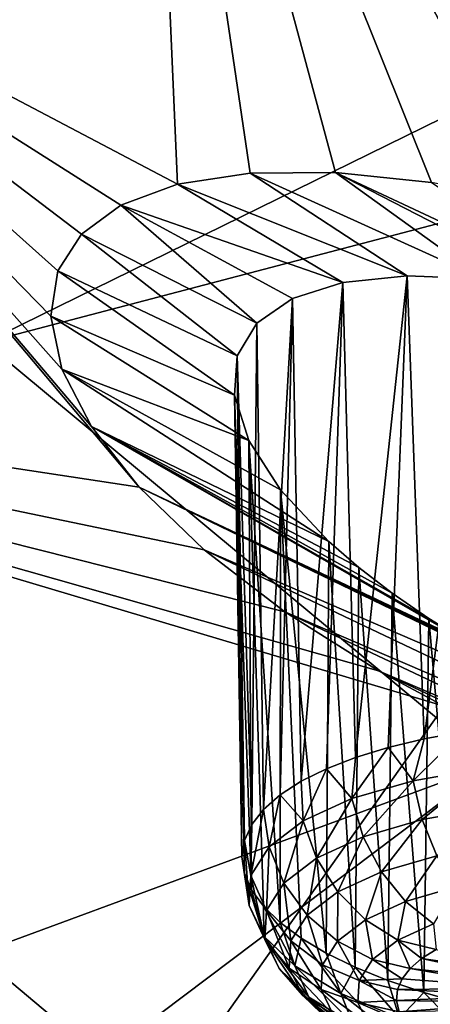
# Model space of a CAD drawing. Header units: metres. Extents: x -92 to 264, y -100 to 50.
# Tile 122 of 256: x 149.84 to 151.17, y -7.03 to -3.83. Entities that reach past the tile are written whole.
import ezdxf

# ---------------------------------------------------------------- set-up
doc = ezdxf.new("R2010")
doc.units = ezdxf.units.M
doc.layers.add('solid_21062050_01', color=7, linetype='CONTINUOUS')

msp = doc.modelspace()

# ---------------------------------------------------------------- linework, layer by layer
at = {"layer": 'solid_21062050_01'}
for points in [[(156.549606, -1.524367, 190.333099), (148.417587, -3.466861, 188.231705), (149.727386, -4.876524, 192.147202)], [(157.949753, -2.71529, 193.641006), (156.549606, -1.524367, 190.333099), (149.727386, -4.876524, 192.147202)], [(150.351669, -4.363104, 155.195618), (148.644531, -3.461677, 154.932724), (150.251465, -2.048385, 151.007156)], [(150.251465, -2.048385, 151.007156), (153.864624, -3.604831, 151.072372), (152.465591, -4.755909, 154.27037)], [(152.236984, -4.657508, 154.255035), (150.251465, -2.048385, 151.007156), (152.465591, -4.755909, 154.27037)], [(150.587662, -4.326696, 154.929382), (150.351669, -4.363104, 155.195618), (150.251465, -2.048385, 151.007156)], [(150.864563, -4.324512, 154.698349), (150.587662, -4.326696, 154.929382), (150.251465, -2.048385, 151.007156)], [(151.176437, -4.357282, 154.509399), (150.864563, -4.324512, 154.698349), (150.251465, -2.048385, 151.007156)], [(151.517517, -4.425045, 154.367981), (151.176437, -4.357282, 154.509399), (150.251465, -2.048385, 151.007156)], [(151.875229, -4.526186, 154.281769), (151.517517, -4.425045, 154.367981), (150.251465, -2.048385, 151.007156)], [(152.236984, -4.657508, 154.255035), (151.875229, -4.526186, 154.281769), (150.251465, -2.048385, 151.007156)], [(157.949753, -2.71529, 193.641006), (149.727386, -4.876524, 192.147202), (151.372314, -6.245296, 195.949112)], [(150.227112, -5.347024, 157.258469), (147.386841, -4.915012, 158.969528), (148.644531, -3.461677, 154.932724)], [(150.072754, -5.149994, 156.991211), (150.227112, -5.347024, 157.258469), (148.644531, -3.461677, 154.932724)], [(149.976913, -4.963315, 156.697739), (150.072754, -5.149994, 156.991211), (148.644531, -3.461677, 154.932724)], [(149.940475, -4.791667, 156.386093), (149.976913, -4.963315, 156.697739), (148.644531, -3.461677, 154.932724)], [(149.963379, -4.643807, 156.073273), (149.940475, -4.791667, 156.386093), (148.644531, -3.461677, 154.932724)], [(150.040848, -4.525067, 155.773438), (149.963379, -4.643807, 156.073273), (148.644531, -3.461677, 154.932724)], [(150.167709, -4.430853, 155.48172), (150.040848, -4.525067, 155.773438), (148.644531, -3.461677, 154.932724)], [(150.351669, -4.363104, 155.195618), (150.167709, -4.430853, 155.48172), (148.644531, -3.461677, 154.932724)], [(151.096939, -4.659872, 155.161392), (150.351669, -4.363104, 155.195618), (150.587662, -4.326696, 154.929382)], [(151.343231, -4.670316, 154.983063), (150.587662, -4.326696, 154.929382), (150.864563, -4.324512, 154.698349)], [(151.096939, -4.659872, 155.161392), (150.587662, -4.326696, 154.929382), (151.343231, -4.670316, 154.983063)], [(151.765396, -4.746958, 154.796906), (150.864563, -4.324512, 154.698349), (151.176437, -4.357282, 154.509399)], [(151.619354, -4.713389, 154.846878), (150.864563, -4.324512, 154.698349), (151.765396, -4.746958, 154.796906)], [(151.343231, -4.670316, 154.983063), (150.864563, -4.324512, 154.698349), (151.619354, -4.713389, 154.846878)], [(150.888687, -4.68154, 155.373627), (150.167709, -4.430853, 155.48172), (150.351669, -4.363104, 155.195618)], [(150.888687, -4.68154, 155.373627), (150.351669, -4.363104, 155.195618), (151.096939, -4.659872, 155.161392)], [(150.609283, -4.814153, 155.865662), (150.040848, -4.525067, 155.773438), (150.167709, -4.430853, 155.48172)], [(150.724609, -4.733745, 155.611252), (150.609283, -4.814153, 155.865662), (150.167709, -4.430853, 155.48172)], [(150.724609, -4.733745, 155.611252), (150.167709, -4.430853, 155.48172), (150.888687, -4.68154, 155.373627)], [(150.545883, -4.920071, 156.128799), (149.963379, -4.643807, 156.073273), (150.040848, -4.525067, 155.773438)], [(150.545883, -4.920071, 156.128799), (150.040848, -4.525067, 155.773438), (150.609283, -4.814153, 155.865662)], [(150.536804, -5.048376, 156.392563), (149.940475, -4.791667, 156.386093), (149.963379, -4.643807, 156.073273)], [(150.536804, -5.048376, 156.392563), (149.963379, -4.643807, 156.073273), (150.545883, -4.920071, 156.128799)], [(150.888687, -4.68154, 155.373627), (151.096939, -4.659872, 155.161392), (150.929581, -6.224506, 154.816528)], [(151.096939, -4.659872, 155.161392), (151.035645, -6.192112, 154.715317), (150.929581, -6.224506, 154.816528)], [(151.096939, -4.659872, 155.161392), (151.152206, -6.164388, 154.624832), (151.035645, -6.192112, 154.715317)], [(151.096939, -4.659872, 155.161392), (151.343231, -4.670316, 154.983063), (151.152206, -6.164388, 154.624832)], [(150.724609, -4.733745, 155.611252), (150.888687, -4.68154, 155.373627), (150.753464, -6.301832, 155.04657)], [(150.888687, -4.68154, 155.373627), (150.835175, -6.261213, 154.927353), (150.753464, -6.301832, 155.04657)], [(150.888687, -4.68154, 155.373627), (150.929581, -6.224506, 154.816528), (150.835175, -6.261213, 154.927353)], [(151.343231, -4.670316, 154.983063), (151.277985, -6.141635, 154.546066), (151.152206, -6.164388, 154.624832)], [(150.724609, -4.733745, 155.611252), (150.631546, -6.392986, 155.304932), (150.609283, -4.814153, 155.865662)], [(150.724609, -4.733745, 155.611252), (150.685333, -6.345918, 155.172897), (150.631546, -6.392986, 155.304932)], [(150.724609, -4.733745, 155.611252), (150.753464, -6.301832, 155.04657), (150.685333, -6.345918, 155.172897)], [(150.583603, -5.195031, 156.647858), (149.976913, -4.963315, 156.697739), (149.940475, -4.791667, 156.386093)], [(150.583603, -5.195031, 156.647858), (149.940475, -4.791667, 156.386093), (150.536804, -5.048376, 156.392563)], [(150.545883, -4.920071, 156.128799), (150.609283, -4.814153, 155.865662), (150.592667, -6.442523, 155.441223)], [(150.592667, -6.442523, 155.441223), (150.609283, -4.814153, 155.865662), (150.631546, -6.392986, 155.304932)], [(151.372314, -6.245296, 195.949112), (149.727386, -4.876524, 192.147202), (143.652115, -9.096696, 195.279663)], [(146.486908, -6.398508, 163.090088), (147.386841, -4.915012, 158.969528), (150.295715, -7.360925, 161.505325)], [(147.386841, -4.915012, 158.969528), (151.217194, -6.057369, 157.88533), (150.295715, -7.360925, 161.505325)], [(151.004379, -5.942817, 157.824905), (151.217194, -6.057369, 157.88533), (147.386841, -4.915012, 158.969528)], [(150.700287, -5.751291, 157.684494), (151.004379, -5.942817, 157.824905), (147.386841, -4.915012, 158.969528)], [(150.438385, -5.550193, 157.493118), (150.700287, -5.751291, 157.684494), (147.386841, -4.915012, 158.969528)], [(150.227112, -5.347024, 157.258469), (150.438385, -5.550193, 157.493118), (147.386841, -4.915012, 158.969528)], [(150.536804, -5.048376, 156.392563), (150.545883, -4.920071, 156.128799), (150.561234, -6.546809, 155.720627)], [(150.545883, -4.920071, 156.128799), (150.569153, -6.493985, 155.580307), (150.561234, -6.546809, 155.720627)], [(150.545883, -4.920071, 156.128799), (150.592667, -6.442523, 155.441223), (150.569153, -6.493985, 155.580307)], [(150.842957, -5.522797, 157.095093), (150.072754, -5.149994, 156.991211), (149.976913, -4.963315, 156.697739)], [(150.68631, -5.355166, 156.885315), (149.976913, -4.963315, 156.697739), (150.583603, -5.195031, 156.647858)], [(150.842957, -5.522797, 157.095093), (149.976913, -4.963315, 156.697739), (150.68631, -5.355166, 156.885315)], [(150.536804, -5.048376, 156.392563), (150.569016, -6.600414, 155.860641), (150.592392, -6.654216, 155.998856)], [(150.583603, -5.195031, 156.647858), (150.536804, -5.048376, 156.392563), (150.592392, -6.654216, 155.998856)], [(150.536804, -5.048376, 156.392563), (150.561234, -6.546809, 155.720627), (150.569016, -6.600414, 155.860641)], [(151.296234, -5.85213, 157.393982), (150.227112, -5.347024, 157.258469), (150.072754, -5.149994, 156.991211)], [(150.940155, -5.607279, 157.186554), (150.072754, -5.149994, 156.991211), (150.842957, -5.522797, 157.095093)], [(151.048843, -5.69097, 157.267517), (150.072754, -5.149994, 156.991211), (150.940155, -5.607279, 157.186554)], [(151.167953, -5.77292, 157.336975), (150.072754, -5.149994, 156.991211), (151.048843, -5.69097, 157.267517)], [(151.296234, -5.85213, 157.393982), (150.072754, -5.149994, 156.991211), (151.167953, -5.77292, 157.336975)], [(150.583603, -5.195031, 156.647858), (150.631134, -6.707623, 156.133728), (150.684799, -6.76005, 156.263779)], [(150.68631, -5.355166, 156.885315), (150.583603, -5.195031, 156.647858), (150.684799, -6.76005, 156.263779)], [(150.583603, -5.195031, 156.647858), (150.592392, -6.654216, 155.998856), (150.631134, -6.707623, 156.133728)], [(150.227112, -5.347024, 157.258469), (152.712326, -6.533417, 157.669937), (150.438385, -5.550193, 157.493118)], [(151.574615, -5.998682, 157.468063), (152.712326, -6.533417, 157.669937), (150.227112, -5.347024, 157.258469)], [(151.432343, -5.927705, 157.437881), (150.227112, -5.347024, 157.258469), (151.296234, -5.85213, 157.393982)], [(151.574615, -5.998682, 157.468063), (150.227112, -5.347024, 157.258469), (151.432343, -5.927705, 157.437881)], [(150.68631, -5.355166, 156.885315), (150.684799, -6.76005, 156.263779), (150.752808, -6.810924, 156.387589)], [(150.68631, -5.355166, 156.885315), (150.752808, -6.810924, 156.387589), (150.834412, -6.859686, 156.503799)], [(150.842957, -5.522797, 157.095093), (150.68631, -5.355166, 156.885315), (150.834412, -6.859686, 156.503799)], [(150.842957, -5.522797, 157.095093), (150.834412, -6.859686, 156.503799), (150.928711, -6.905804, 156.611145)], [(150.940155, -5.607279, 157.186554), (150.842957, -5.522797, 157.095093), (150.928711, -6.905804, 156.611145)], [(150.438385, -5.550193, 157.493118), (152.712326, -6.533417, 157.669937), (152.387375, -6.476655, 157.808365)], [(150.438385, -5.550193, 157.493118), (152.387375, -6.476655, 157.808365), (150.700287, -5.751291, 157.684494)], [(150.940155, -5.607279, 157.186554), (150.928711, -6.905804, 156.611145), (151.034668, -6.948771, 156.70845)], [(151.048843, -5.69097, 157.267517), (150.940155, -5.607279, 157.186554), (151.034668, -6.948771, 156.70845)], [(151.048843, -5.69097, 157.267517), (151.034668, -6.948771, 156.70845), (151.151138, -6.988116, 156.794632)], [(151.167953, -5.77292, 157.336975), (151.048843, -5.69097, 157.267517), (151.151138, -6.988116, 156.794632)], [(150.700287, -5.751291, 157.684494), (152.387375, -6.476655, 157.808365), (152.04483, -6.387842, 157.897095)], [(150.700287, -5.751291, 157.684494), (152.04483, -6.387842, 157.897095), (151.004379, -5.942817, 157.824905)], [(151.167953, -5.77292, 157.336975), (151.151138, -6.988116, 156.794632), (151.276855, -7.023408, 156.868759)], [(151.296234, -5.85213, 157.393982), (151.167953, -5.77292, 157.336975), (151.276855, -7.023408, 156.868759)], [(151.004379, -5.942817, 157.824905), (152.04483, -6.387842, 157.897095), (151.691986, -6.267477, 157.931992)], [(151.004379, -5.942817, 157.824905), (151.691986, -6.267477, 157.931992), (151.217194, -6.057369, 157.88533)], [(150.295715, -7.360925, 161.505325), (151.217194, -6.057369, 157.88533), (154.424484, -8.048257, 159.615219)], [(151.116379, -6.300027, 154.631088), (151.035645, -6.192112, 154.715317), (151.152206, -6.164388, 154.624832)], [(151.116379, -6.300027, 154.631088), (151.152206, -6.164388, 154.624832), (151.277985, -6.141635, 154.546066)], [(151.34874, -6.25876, 154.487579), (151.116379, -6.300027, 154.631088), (151.277985, -6.141635, 154.546066)], [(150.91748, -6.358054, 154.813721), (150.929581, -6.224506, 154.816528), (151.035645, -6.192112, 154.715317)], [(151.116379, -6.300027, 154.631088), (150.91748, -6.358054, 154.813721), (151.035645, -6.192112, 154.715317)], [(150.91748, -6.358054, 154.813721), (150.835175, -6.261213, 154.927353), (150.929581, -6.224506, 154.816528)], [(151.372314, -6.245296, 195.949112), (143.652115, -9.096696, 195.279663), (145.613358, -10.586744, 199.418427)], [(153.3414, -7.564049, 199.612091), (151.372314, -6.245296, 195.949112), (145.613358, -10.586744, 199.418427)], [(150.759674, -6.430611, 155.028458), (150.753464, -6.301832, 155.04657), (150.835175, -6.261213, 154.927353)], [(150.91748, -6.358054, 154.813721), (150.759674, -6.430611, 155.028458), (150.835175, -6.261213, 154.927353)], [(151.145599, -6.426188, 154.631317), (151.116379, -6.300027, 154.631088), (151.34874, -6.25876, 154.487579)], [(151.145599, -6.426188, 154.631317), (151.34874, -6.25876, 154.487579), (151.368515, -6.386599, 154.493652)], [(150.759674, -6.430611, 155.028458), (150.685333, -6.345918, 155.172897), (150.753464, -6.301832, 155.04657)], [(150.954788, -6.481856, 154.806519), (150.91748, -6.358054, 154.813721), (151.116379, -6.300027, 154.631088)], [(150.954788, -6.481856, 154.806519), (151.116379, -6.300027, 154.631088), (151.145599, -6.426188, 154.631317)], [(150.649033, -6.514911, 155.267075), (150.631546, -6.392986, 155.304932), (150.685333, -6.345918, 155.172897)], [(150.759674, -6.430611, 155.028458), (150.649033, -6.514911, 155.267075), (150.685333, -6.345918, 155.172897)], [(150.803391, -6.551464, 155.012543), (150.759674, -6.430611, 155.028458), (150.91748, -6.358054, 154.813721)], [(150.803391, -6.551464, 155.012543), (150.91748, -6.358054, 154.813721), (150.954788, -6.481856, 154.806519)], [(150.589798, -6.607712, 155.520386), (150.631546, -6.392986, 155.304932), (150.649033, -6.514911, 155.267075)], [(150.589798, -6.607712, 155.520386), (150.592667, -6.442523, 155.441223), (150.631546, -6.392986, 155.304932)], [(151.145599, -6.426188, 154.631317), (151.368515, -6.386599, 154.493652), (151.193054, -6.54362, 154.65831)], [(146.486908, -6.398508, 163.090088), (150.295715, -7.360925, 161.505325), (149.675613, -8.687139, 165.189026)], [(150.954788, -6.481856, 154.806519), (151.145599, -6.426188, 154.631317), (151.014267, -6.595779, 154.822479)], [(151.145599, -6.426188, 154.631317), (151.193054, -6.54362, 154.65831), (151.014267, -6.595779, 154.822479)], [(150.589798, -6.607712, 155.520386), (150.569153, -6.493985, 155.580307), (150.592667, -6.442523, 155.441223)], [(150.69725, -6.632337, 155.241455), (150.649033, -6.514911, 155.267075), (150.759674, -6.430611, 155.028458)], [(150.803391, -6.551464, 155.012543), (150.69725, -6.632337, 155.241455), (150.759674, -6.430611, 155.028458)], [(150.803391, -6.551464, 155.012543), (150.954788, -6.481856, 154.806519), (150.872406, -6.661001, 155.015503)], [(150.954788, -6.481856, 154.806519), (151.014267, -6.595779, 154.822479), (150.872406, -6.661001, 155.015503)], [(150.584259, -6.70545, 155.778641), (150.561234, -6.546809, 155.720627), (150.569153, -6.493985, 155.580307)], [(150.589798, -6.607712, 155.520386), (150.584259, -6.70545, 155.778641), (150.569153, -6.493985, 155.580307)], [(150.640427, -6.721366, 155.484467), (150.589798, -6.607712, 155.520386), (150.649033, -6.514911, 155.267075)], [(150.640427, -6.721366, 155.484467), (150.649033, -6.514911, 155.267075), (150.69725, -6.632337, 155.241455)], [(150.584259, -6.70545, 155.778641), (150.569016, -6.600414, 155.860641), (150.561234, -6.546809, 155.720627)], [(150.803391, -6.551464, 155.012543), (150.772949, -6.736777, 155.229996), (150.69725, -6.632337, 155.241455)], [(150.803391, -6.551464, 155.012543), (150.872406, -6.661001, 155.015503), (150.772949, -6.736777, 155.229996)], [(151.014267, -6.595779, 154.822479), (151.193054, -6.54362, 154.65831), (151.091919, -6.692182, 154.860504)], [(151.193054, -6.54362, 154.65831), (151.255554, -6.644444, 154.710251), (151.091919, -6.692182, 154.860504)], [(150.632614, -6.804368, 156.031952), (150.592392, -6.654216, 155.998856), (150.569016, -6.600414, 155.860641)], [(150.584259, -6.70545, 155.778641), (150.632614, -6.804368, 156.031952), (150.569016, -6.600414, 155.860641)], [(150.635101, -6.815131, 155.732224), (150.584259, -6.70545, 155.778641), (150.589798, -6.607712, 155.520386)], [(150.635101, -6.815131, 155.732224), (150.589798, -6.607712, 155.520386), (150.640427, -6.721366, 155.484467)], [(150.872406, -6.661001, 155.015503), (151.014267, -6.595779, 154.822479), (150.962097, -6.751873, 155.03717)], [(151.014267, -6.595779, 154.822479), (151.091919, -6.692182, 154.860504), (150.962097, -6.751873, 155.03717)], [(150.640427, -6.721366, 155.484467), (150.69725, -6.632337, 155.241455), (150.719711, -6.820195, 155.457687)], [(150.719711, -6.820195, 155.457687), (150.69725, -6.632337, 155.241455), (150.772949, -6.736777, 155.229996)], [(151.091919, -6.692182, 154.860504), (151.255554, -6.644444, 154.710251), (151.182556, -6.764596, 154.91806)], [(150.632614, -6.804368, 156.031952), (150.631134, -6.707623, 156.133728), (150.592392, -6.654216, 155.998856)], [(150.872406, -6.661001, 155.015503), (150.871063, -6.821225, 155.233475), (150.772949, -6.736777, 155.229996)], [(150.872406, -6.661001, 155.015503), (150.962097, -6.751873, 155.03717), (150.871063, -6.821225, 155.233475)], [(150.681503, -6.910028, 155.975235), (150.632614, -6.804368, 156.031952), (150.584259, -6.70545, 155.778641)], [(150.681503, -6.910028, 155.975235), (150.584259, -6.70545, 155.778641), (150.635101, -6.815131, 155.732224)], [(150.733017, -6.900665, 156.270538), (150.684799, -6.76005, 156.263779), (150.631134, -6.707623, 156.133728)], [(150.632614, -6.804368, 156.031952), (150.733017, -6.900665, 156.270538), (150.631134, -6.707623, 156.133728)], [(150.962097, -6.751873, 155.03717), (151.091919, -6.692182, 154.860504), (151.066437, -6.817986, 155.07608)], [(151.091919, -6.692182, 154.860504), (151.182556, -6.764596, 154.91806), (151.066437, -6.817986, 155.07608)], [(150.635101, -6.815131, 155.732224), (150.640427, -6.721366, 155.484467), (150.714722, -6.908051, 155.689835)], [(150.640427, -6.721366, 155.484467), (150.719711, -6.820195, 155.457687), (150.714722, -6.908051, 155.689835)], [(150.719711, -6.820195, 155.457687), (150.772949, -6.736777, 155.229996), (150.822342, -6.897571, 155.441864)], [(150.822342, -6.897571, 155.441864), (150.772949, -6.736777, 155.229996), (150.871063, -6.821225, 155.233475)], [(150.733017, -6.900665, 156.270538), (150.752808, -6.810924, 156.387589), (150.684799, -6.76005, 156.263779)], [(150.962097, -6.751873, 155.03717), (150.985016, -6.880015, 155.251663), (150.871063, -6.821225, 155.233475)], [(150.962097, -6.751873, 155.03717), (151.066437, -6.817986, 155.07608), (150.985016, -6.880015, 155.251663)], [(151.066437, -6.817986, 155.07608), (151.182556, -6.764596, 154.91806), (151.191055, -6.847694, 155.108719)], [(150.777832, -7.00241, 156.204132), (150.733017, -6.900665, 156.270538), (150.632614, -6.804368, 156.031952)], [(150.777832, -7.00241, 156.204132), (150.632614, -6.804368, 156.031952), (150.681503, -6.910028, 155.975235)], [(150.635101, -6.815131, 155.732224), (150.714722, -6.908051, 155.689835), (150.758194, -6.996968, 155.917526)], [(150.681503, -6.910028, 155.975235), (150.635101, -6.815131, 155.732224), (150.758194, -6.996968, 155.917526)], [(150.714722, -6.908051, 155.689835), (150.719711, -6.820195, 155.457687), (150.81778, -6.977978, 155.654327)], [(150.719711, -6.820195, 155.457687), (150.822342, -6.897571, 155.441864), (150.81778, -6.977978, 155.654327)], [(150.733017, -6.900665, 156.270538), (150.881607, -6.99064, 156.485275), (150.752808, -6.810924, 156.387589)], [(150.881607, -6.99064, 156.485275), (150.834412, -6.859686, 156.503799), (150.752808, -6.810924, 156.387589)], [(150.822342, -6.897571, 155.441864), (150.871063, -6.821225, 155.233475), (150.941437, -6.948301, 155.438049)], [(150.941437, -6.948301, 155.438049), (150.871063, -6.821225, 155.233475), (150.985016, -6.880015, 155.251663)], [(150.985016, -6.880015, 155.251663), (151.066437, -6.817986, 155.07608), (151.107025, -6.909191, 155.283295)], [(151.066437, -6.817986, 155.07608), (151.191055, -6.847694, 155.108719), (151.143845, -6.877347, 155.193893)], [(151.066437, -6.817986, 155.07608), (151.143845, -6.877347, 155.193893), (151.107025, -6.909191, 155.283295)], [(150.881607, -6.99064, 156.485275), (150.928711, -6.905804, 156.611145), (150.834412, -6.859686, 156.503799)], [(151.143845, -6.877347, 155.193893), (151.191055, -6.847694, 155.108719), (151.519608, -6.931579, 155.344772)], [(150.92038, -7.088727, 156.410126), (150.881607, -6.99064, 156.485275), (150.733017, -6.900665, 156.270538)], [(150.92038, -7.088727, 156.410126), (150.733017, -6.900665, 156.270538), (150.777832, -7.00241, 156.204132)], [(150.81778, -6.977978, 155.654327), (150.822342, -6.897571, 155.441864), (150.937347, -7.02022, 155.628082)], [(150.822342, -6.897571, 155.441864), (150.941437, -6.948301, 155.438049), (150.937347, -7.02022, 155.628082)], [(150.881607, -6.99064, 156.485275), (151.072678, -7.070835, 156.667892), (150.928711, -6.905804, 156.611145)], [(151.072678, -7.070835, 156.667892), (151.034668, -6.948771, 156.70845), (150.928711, -6.905804, 156.611145)], [(150.941437, -6.948301, 155.438049), (150.985016, -6.880015, 155.251663), (151.081039, -6.942829, 155.375778)], [(151.081039, -6.942829, 155.375778), (150.985016, -6.880015, 155.251663), (151.107025, -6.909191, 155.283295)], [(151.107025, -6.909191, 155.283295), (151.143845, -6.877347, 155.193893), (151.495377, -6.951934, 155.402008)], [(151.143845, -6.877347, 155.193893), (151.519608, -6.931579, 155.344772), (151.495377, -6.951934, 155.402008)], [(150.681503, -6.910028, 155.975235), (150.758194, -6.996968, 155.917526), (150.84845, -7.083528, 156.132004)], [(150.777832, -7.00241, 156.204132), (150.681503, -6.910028, 155.975235), (150.84845, -7.083528, 156.132004)], [(150.714722, -6.908051, 155.689835), (150.81778, -6.977978, 155.654327), (150.857574, -7.059356, 155.862717)], [(150.758194, -6.996968, 155.917526), (150.714722, -6.908051, 155.689835), (150.857574, -7.059356, 155.862717)], [(151.081039, -6.942829, 155.375778), (151.107025, -6.909191, 155.283295), (151.479263, -6.973634, 155.461578)], [(151.107025, -6.909191, 155.283295), (151.495377, -6.951934, 155.402008), (151.479263, -6.973634, 155.461578)], [(150.937347, -7.02022, 155.628082), (150.941437, -6.948301, 155.438049), (151.062744, -7.013772, 155.565384)], [(150.941437, -6.948301, 155.438049), (151.081039, -6.942829, 155.375778), (151.066223, -6.977836, 155.4702)], [(150.941437, -6.948301, 155.438049), (151.066223, -6.977836, 155.4702), (151.062744, -7.013772, 155.565384)], [(151.072678, -7.070835, 156.667892), (151.151138, -6.988116, 156.794632), (151.034668, -6.948771, 156.70845)], [(151.081039, -6.942829, 155.375778), (151.479263, -6.973634, 155.461578), (151.066223, -6.977836, 155.4702)], [(150.758194, -6.996968, 155.917526), (150.857574, -7.059356, 155.862717), (150.94017, -7.138577, 156.059006)], [(150.84845, -7.083528, 156.132004), (150.758194, -6.996968, 155.917526), (150.94017, -7.138577, 156.059006)], [(150.81778, -6.977978, 155.654327), (150.937347, -7.02022, 155.628082), (150.972946, -7.093007, 155.814468)], [(150.857574, -7.059356, 155.862717), (150.81778, -6.977978, 155.654327), (150.972946, -7.093007, 155.814468)], [(151.103668, -7.165663, 156.585312), (151.072678, -7.070835, 156.667892), (150.881607, -6.99064, 156.485275)], [(151.103668, -7.165663, 156.585312), (150.881607, -6.99064, 156.485275), (150.92038, -7.088727, 156.410126)], [(151.066223, -6.977836, 155.4702), (151.471558, -6.996304, 155.522446), (151.062744, -7.013772, 155.565384)], [(151.062744, -7.013772, 155.565384), (151.471558, -6.996304, 155.522446), (151.472382, -7.019557, 155.583572)], [(151.066223, -6.977836, 155.4702), (151.479263, -6.973634, 155.461578), (151.471558, -6.996304, 155.522446)], [(151.072678, -7.070835, 156.667892), (151.298874, -7.138169, 156.811356), (151.151138, -6.988116, 156.794632)], [(151.298874, -7.138169, 156.811356), (151.276855, -7.023408, 156.868759), (151.151138, -6.988116, 156.794632)], [(150.777832, -7.00241, 156.204132), (150.84845, -7.083528, 156.132004), (150.982025, -7.164405, 156.325027)], [(150.92038, -7.088727, 156.410126), (150.777832, -7.00241, 156.204132), (150.982025, -7.164405, 156.325027)], [(150.937347, -7.02022, 155.628082), (151.062744, -7.013772, 155.565384), (151.070679, -7.050185, 155.660095)], [(150.937347, -7.02022, 155.628082), (151.070679, -7.050185, 155.660095), (151.089905, -7.086618, 155.753189)], [(150.972946, -7.093007, 155.814468), (150.937347, -7.02022, 155.628082), (151.089905, -7.086618, 155.753189)], [(151.062744, -7.013772, 155.565384), (151.472382, -7.019557, 155.583572), (151.070679, -7.050185, 155.660095)], [(151.070679, -7.050185, 155.660095), (151.472382, -7.019557, 155.583572), (151.481735, -7.042996, 155.643906)]]:
    msp.add_3dface(points, dxfattribs=at)

doc.saveas('drawing.dxf')
